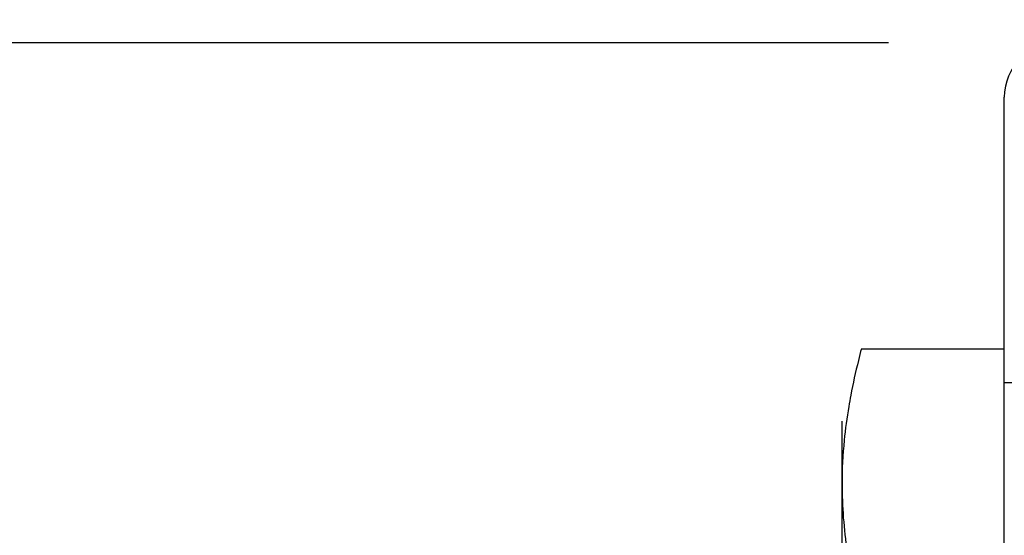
# Model space of a CAD drawing. Header units: inches. Extents: x 0 to 22, y 0 to 17.
# Tile 31 of 42: x 7.292 to 7.653, y 13.391 to 13.58. Entities that reach past the tile are written whole.
import ezdxf

# ---------------------------------------------------------------- set-up
doc = ezdxf.new("R2010")
doc.units = ezdxf.units.IN
doc.header["$LTSCALE"] = 1.21
doc.header["$MEASUREMENT"] = 0
doc.layers.get('0').update_dxf_attribs({"linetype": 'CONTINUOUS'})
doc.layers.add('DIMENSIONS', color=7, linetype='CONTINUOUS')
doc.styles.get("Standard").update_dxf_attribs({"font": 'txt', "width": 0.8})
doc.dimstyles.new('DIMSTYLE_4', dxfattribs={"dimtxt": 0.125, "dimasz": 0.18, "dimexe": 0.18, "dimexo": 0.0625, "dimgap": 0.09, "dimtad": 0, "dimtih": 1, "dimtoh": 1, "dimdec": 3, "dimzin": 4, "dimdsep": 46, "dimtxsty": 'STANDARD', "dimblk": '_FILLED', "dimblk1": '_FILLED', "dimblk2": '_FILLED', "dimcen": 0.09, "dimadec": 0, "dimazin": 0, "dimtp": 0.01, "dimtm": 0.01, "dimtfac": 1, "dimtdec": 3, "dimtofl": 0, "dimtmove": 0, "dimatfit": 3, "dimldrblk": '_FILLED', "dimfxl": 1, "dimtolj": 1, "dimtzin": 4, "dimarcsym": 0})

# ---------------------------------------------------------------- blocks, each defined once
blk = doc.blocks.new('_FILLED')
at = {"color": 0, "linetype": 'BYBLOCK'}
blk.add_solid([(0, 0), (-1, 0.1736111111), (-1, -0.1736111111)], dxfattribs=at)
blk = doc.blocks.new('*D20')
at = {"layer": 'DIMENSIONS', "color": 2, "linetype": 'CONTINUOUS'}
for p, q in [((6.4912480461, 13.57168055), (6.4912480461, 13.93168055)), ((7.6108822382, 13.57168055), (6.3662480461, 13.57168055)), ((7.6108822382, 12.79968055), (6.3662480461, 12.79968055)), ((6.4912480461, 12.79968055), (6.4912480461, 12.43968055))]:
    blk.add_line(p, q, dxfattribs=at)
at = {"layer": 'DIMENSIONS', "color": 2, "linetype": 'CONTINUOUS', "xscale": 0.18, "yscale": 0.18, "zscale": 0.18}
for p, rotation in [((6.4912480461, 13.57168055), 270), ((6.4912480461, 12.79968055), 90)]:
    blk.add_blockref('_FILLED', p, dxfattribs=dict(at, rotation=rotation))
at = {"layer": 'DIMENSIONS', "color": 2, "linetype": 'CONTINUOUS', "insert": (6.4912480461, 13.24818055), "char_height": 0.125, "width": 1.225, "attachment_point": 2, "line_spacing_factor": 0.9}
blk.add_mtext('.772{\\Ftxt.shx;\\W1.000000;\\H0.125000; }[19.61]', dxfattribs=at)

msp = doc.modelspace()

# ---------------------------------------------------------------- linework, layer by layer
at = {"color": 6, "linetype": 'CONTINUOUS'}
for p, q in [((7.6533822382, 13.44668055), (7.6533822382, 13.55168055)), ((7.6009188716, 13.4592390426), (7.6533822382, 13.4592390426)), ((7.5937891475, 13.0886306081), (7.5937891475, 13.432630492))]:
    msp.add_line(p, q, dxfattribs=at)
at = {"color": 9, "linetype": 'CONTINUOUS'}
for p in [(7.6533822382, 13.18868055), (11.2262717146, 13.44668055)]:
    msp.add_line(p, (7.6533822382, 13.44668055), dxfattribs=at)
msp.add_arc((7.6733822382, 13.55168055), 0.02, 90, 180, dxfattribs=at)
at = {"color": 6, "linetype": 'CONTINUOUS'}
msp.add_arc((7.7587656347, 13.4094492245), 0.1649765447, 174.3862534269, 179.9521790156, dxfattribs=at)
for points, knots in [([(7.6009188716, 13.4592390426), (7.6005387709, 13.4578204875), (7.5990709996, 13.4521615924), (7.5977981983, 13.446451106), (7.5969822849, 13.4421502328)], [0, 0, 0, 0, 0.2512062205, 1, 1, 1, 1]), ([(7.5969822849, 13.4421502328), (7.5967212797, 13.4407744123), (7.5957371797, 13.4352821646), (7.5949879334, 13.4297469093), (7.5945803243, 13.4255875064)], [0, 0, 0, 0, 0.2509745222, 1, 1, 1, 1]), ([(7.5937891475, 13.4095869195), (7.5937891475, 13.4054333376), (7.5941158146, 13.3971048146), (7.5960285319, 13.3804394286), (7.5987349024, 13.3680854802), (7.6009188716, 13.3599347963)], [0, 0, 0, 0, 0.2477824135, 0.4966176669, 1, 1, 1, 1])]:
    msp.add_open_spline(points, degree=3, knots=knots, dxfattribs=at)

# ---------------------------------------------------------------- dimensions: what is measured, and where the dimension line sits
at = {"layer": 'DIMENSIONS', "color": 2, "linetype": 'CONTINUOUS'}
dim = msp.add_linear_dim(base=(6.4912480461, 12.79968055), p1=(7.6108822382, 13.57168055), p2=(7.6108822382, 12.79968055), angle=270, dimstyle='DIMSTYLE_4', dxfattribs=at)
dim.commit()
dim.dimension.update_dxf_attribs({"geometry": '*D20', "text_midpoint": (6.3662480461, 13.18568055), "dimtype": 160})

doc.saveas('drawing.dxf')
